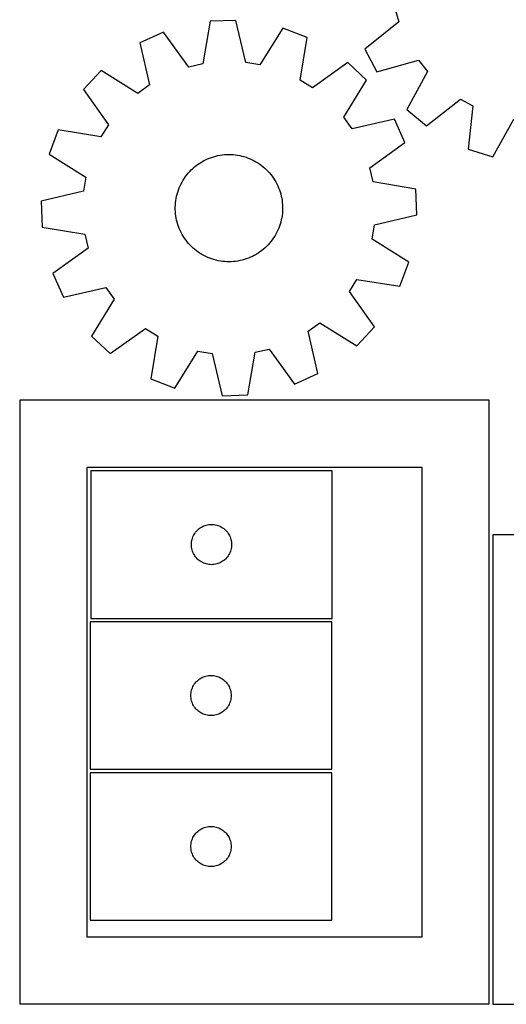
# Model space of a CAD drawing. Header units: millimetres. Extents: x 7 to 1243, y 7 to 1287.
# Tile 1 of 22: x 7 to 224, y 7 to 447. Entities that reach past the tile are written whole.
import ezdxf

# ---------------------------------------------------------------- set-up
doc = ezdxf.new("R2010")
doc.units = ezdxf.units.MM
doc.layers.add('CUT', color=7, linetype='CONTINUOUS', true_color=0x000000)

msp = doc.modelspace()

# ---------------------------------------------------------------- linework, layer by layer
at = {"layer": 'CUT'}
for p, q in [((174.371184, 452.098203), (176.155916, 445.921034)), ((91.748834, 446.21059), (88.519185, 427.105308)), ((103.279071, 446.583565), (91.748834, 446.21059)), ((107.736695, 427.726948), (103.279071, 446.583565)), ((176.155916, 445.921034), (161.057926, 433.77636)), ((70.922334, 441.363064), (60.412516, 436.606049)), ((82.256757, 425.64768), (70.922334, 441.363064)), ((124.375315, 443.092138), (114.080234, 426.677093)), ((135.170597, 439.024292), (124.375315, 443.092138)), ((60.412516, 436.606049), (64.739984, 417.719137)), ((132.072789, 419.89719), (135.170597, 439.024292)), ((161.057926, 433.77636), (166.360706, 423.531068)), ((114.080234, 426.677093), (107.736695, 427.726948)), ((153.324874, 427.725451), (137.531693, 416.499683)), ((161.741716, 419.836075), (153.324874, 427.725451)), ((166.360706, 423.531068), (184.994088, 428.84515)), ((184.994088, 428.84515), (189.006867, 423.821177)), ((43.026406, 424.157563), (35.137031, 415.740721)), ((59.512064, 413.975937), (43.026406, 424.157563)), ((88.519185, 427.105308), (82.256757, 425.64768)), ((189.006867, 423.821177), (179.705708, 406.82321)), ((137.531693, 416.499683), (132.072789, 419.89719)), ((151.560091, 403.350417), (161.741716, 419.836075)), ((35.137031, 415.740721), (46.362799, 399.94754)), ((64.739984, 417.719137), (59.512064, 413.975937)), ((188.525541, 399.387081), (203.706931, 411.427339)), ((203.706931, 411.427339), (209.336846, 408.321417)), ((179.705708, 406.82321), (188.525541, 399.387081)), ((209.336846, 408.321417), (207.248536, 389.057945)), ((155.303291, 398.122498), (151.560091, 403.350417)), ((174.190202, 402.449966), (155.303291, 398.122498)), ((178.947217, 391.940148), (174.190202, 402.449966)), ((218.242682, 385.563061), (227.660851, 402.496475)), ((23.83819, 397.586443), (19.770344, 386.791162)), ((42.965291, 394.488636), (23.83819, 397.586443)), ((46.362799, 399.94754), (42.965291, 394.488636)), ((163.231833, 380.605725), (178.947217, 391.940148)), ((207.248536, 389.057945), (218.242682, 385.563061)), ((19.770344, 386.791162), (36.185389, 376.496081)), ((87.200046, 382.79839), (88.03315, 383.312815)), ((88.03315, 383.312815), (88.886544, 383.79283)), ((88.886544, 383.79283), (89.758806, 384.237637)), ((89.758806, 384.237637), (90.648486, 384.646495)), ((90.648486, 384.646495), (91.554102, 385.018724)), ((91.554102, 385.018724), (92.474147, 385.353705)), ((92.474147, 385.353705), (93.40709, 385.65088)), ((93.40709, 385.65088), (94.351378, 385.909754)), ((94.351378, 385.909754), (95.305439, 386.129896)), ((95.305439, 386.129896), (96.267685, 386.31094)), ((96.267685, 386.31094), (97.236516, 386.452585)), ((97.236516, 386.452585), (98.210317, 386.554595)), ((98.210317, 386.554595), (99.187469, 386.6168)), ((99.187469, 386.6168), (100.166345, 386.639097)), ((100.166345, 386.639097), (101.145315, 386.621448)), ((101.145315, 386.621448), (102.122752, 386.563883)), ((102.122752, 386.563883), (103.097026, 386.466497)), ((103.097026, 386.466497), (104.066518, 386.329454)), ((104.066518, 386.329454), (105.029613, 386.15298)), ((105.029613, 386.15298), (105.984709, 385.93737)), ((105.984709, 385.93737), (106.930215, 385.682982)), ((106.930215, 385.682982), (107.864558, 385.39024)), ((107.864558, 385.39024), (108.786183, 385.059631)), ((108.786183, 385.059631), (109.693556, 384.691706)), ((109.693556, 384.691706), (110.585167, 384.287076)), ((110.585167, 384.287076), (111.459532, 383.846415)), ((111.459532, 383.846415), (112.315195, 383.370457)), ((112.315195, 383.370457), (113.150732, 382.859994)), ((82.04807, 378.31272), (82.702497, 379.04102)), ((82.702497, 379.04102), (83.386087, 379.742019)), ((83.386087, 379.742019), (84.0977, 380.414553)), ((84.0977, 380.414553), (84.836152, 381.057502)), ((84.836152, 381.057502), (85.600216, 381.669795)), ((85.600216, 381.669795), (86.388617, 382.250413)), ((86.388617, 382.250413), (87.200046, 382.79839)), ((113.150732, 382.859994), (113.964753, 382.315875)), ((113.964753, 382.315875), (114.755902, 381.739007)), ((114.755902, 381.739007), (115.522864, 381.130348)), ((115.522864, 381.130348), (116.264361, 380.490913)), ((116.264361, 380.490913), (116.979159, 379.821765)), ((116.979159, 379.821765), (117.666069, 379.124019)), ((117.666069, 379.124019), (118.323947, 378.398835)), ((164.689461, 374.343297), (163.231833, 380.605725)), ((36.185389, 376.496081), (35.135534, 370.152542)), ((79.249682, 374.305638), (79.742995, 375.151414)), ((79.742995, 375.151414), (80.270395, 375.976364)), ((80.270395, 375.976364), (80.831006, 376.779117)), ((80.831006, 376.779117), (81.423893, 377.558334)), ((81.423893, 377.558334), (82.04807, 378.31272)), ((118.323947, 378.398835), (118.951698, 377.64742)), ((118.951698, 377.64742), (119.548278, 376.871026)), ((119.548278, 376.871026), (120.112693, 376.070945)), ((120.112693, 376.070945), (120.644005, 375.248507)), ((120.644005, 375.248507), (121.141328, 374.405083)), ((121.141328, 374.405083), (121.603835, 373.542075)), ((183.794743, 371.113648), (164.689461, 374.343297)), ((35.135534, 370.152542), (16.278917, 365.694917)), ((77.321106, 369.814726), (77.632846, 370.742904)), ((77.632846, 370.742904), (77.982186, 371.657593)), ((77.982186, 371.657593), (78.368544, 372.557272)), ((78.368544, 372.557272), (78.791277, 373.440444)), ((78.791277, 373.440444), (79.249682, 374.305638)), ((121.603835, 373.542075), (122.030756, 372.660921)), ((122.030756, 372.660921), (122.421382, 371.763086)), ((122.421382, 371.763086), (122.77506, 370.850065)), ((122.77506, 370.850065), (123.091204, 369.923379)), ((184.167718, 359.583411), (183.794743, 371.113648)), ((16.278917, 365.694917), (16.651892, 354.164681)), ((76.342323, 365.026232), (76.459562, 365.998318)), ((76.459562, 365.998318), (76.616353, 366.964812)), ((76.616353, 366.964812), (76.812436, 367.924107)), ((76.812436, 367.924107), (77.047484, 368.874606)), ((77.047484, 368.874606), (77.321106, 369.814726)), ((123.091204, 369.923379), (123.369286, 368.984568)), ((123.369286, 368.984568), (123.608844, 368.035196)), ((123.608844, 368.035196), (123.809479, 367.076843)), ((123.809479, 367.076843), (123.970857, 366.111104)), ((123.970857, 366.111104), (124.09271, 365.139586)), ((76.227217, 363.071767), (76.264831, 364.050174)), ((76.229541, 362.09264), (76.227217, 363.071767)), ((76.271801, 361.114422), (76.229541, 362.09264)), ((76.264831, 364.050174), (76.342323, 365.026232)), ((124.09271, 365.139586), (124.174834, 364.163906)), ((124.181803, 361.228155), (124.104312, 360.252096)), ((124.174834, 364.163906), (124.217094, 363.185689)), ((124.219418, 362.206562), (124.181803, 361.228155)), ((124.217094, 363.185689), (124.219418, 362.206562)), ((76.353925, 360.138743), (76.271801, 361.114422)), ((76.475778, 359.167225), (76.353925, 360.138743)), ((76.637156, 358.201486), (76.475778, 359.167225)), ((76.837791, 357.243133), (76.637156, 358.201486)), ((77.077349, 356.293761), (76.837791, 357.243133)), ((123.634199, 357.354221), (123.399151, 356.403723)), ((123.830282, 358.313516), (123.634199, 357.354221)), ((123.987073, 359.280011), (123.830282, 358.313516)), ((124.104312, 360.252096), (123.987073, 359.280011)), ((165.311101, 355.125787), (184.167718, 359.583411)), ((16.651892, 354.164681), (35.757174, 350.935032)), ((77.355431, 355.35495), (77.077349, 356.293761)), ((77.671575, 354.428263), (77.355431, 355.35495)), ((78.025253, 353.515243), (77.671575, 354.428263)), ((78.415878, 352.617408), (78.025253, 353.515243)), ((78.8428, 351.736253), (78.415878, 352.617408)), ((122.078091, 352.721056), (121.655358, 351.837885)), ((122.464449, 353.620735), (122.078091, 352.721056)), ((122.813789, 354.535425), (122.464449, 353.620735)), ((123.125529, 355.463602), (122.813789, 354.535425)), ((123.399151, 356.403723), (123.125529, 355.463602)), ((164.261246, 348.782248), (165.311101, 355.125787)), ((35.757174, 350.935032), (37.214801, 344.672603)), ((79.305307, 350.873246), (78.8428, 351.736253)), ((79.80263, 350.029821), (79.305307, 350.873246)), ((80.333942, 349.207384), (79.80263, 350.029821)), ((80.898357, 348.407302), (80.333942, 349.207384)), ((81.494937, 347.630908), (80.898357, 348.407302)), ((119.615629, 348.499212), (119.022742, 347.719994)), ((120.176239, 349.301964), (119.615629, 348.499212)), ((120.70364, 350.126915), (120.176239, 349.301964)), ((121.196953, 350.972691), (120.70364, 350.126915)), ((121.655358, 351.837885), (121.196953, 350.972691)), ((180.676291, 338.487166), (164.261246, 348.782248)), ((37.214801, 344.672603), (21.499418, 333.338181)), ((82.122688, 346.879494), (81.494937, 347.630908)), ((82.780566, 346.15431), (82.122688, 346.879494)), ((83.467476, 345.456563), (82.780566, 346.15431)), ((84.182274, 344.787416), (83.467476, 345.456563)), ((84.923771, 344.147981), (84.182274, 344.787416)), ((85.690732, 343.539322), (84.923771, 344.147981)), ((86.481882, 342.962453), (85.690732, 343.539322)), ((114.846419, 343.608534), (114.058017, 343.027916)), ((115.610482, 344.220827), (114.846419, 343.608534)), ((116.348935, 344.863775), (115.610482, 344.220827)), ((117.060548, 345.536309), (116.348935, 344.863775)), ((117.744138, 346.237309), (117.060548, 345.536309)), ((118.398565, 346.965608), (117.744138, 346.237309)), ((119.022742, 347.719994), (118.398565, 346.965608)), ((87.295903, 342.418335), (86.481882, 342.962453)), ((88.13144, 341.907871), (87.295903, 342.418335)), ((88.987103, 341.431913), (88.13144, 341.907871)), ((89.861468, 340.991253), (88.987103, 341.431913)), ((90.753079, 340.586623), (89.861468, 340.991253)), ((91.660452, 340.218698), (90.753079, 340.586623)), ((92.582077, 339.888089), (91.660452, 340.218698)), ((93.51642, 339.595347), (92.582077, 339.888089)), ((94.461926, 339.340959), (93.51642, 339.595347)), ((95.417022, 339.125349), (94.461926, 339.340959)), ((96.380117, 338.948875), (95.417022, 339.125349)), ((105.141196, 339.148433), (104.178949, 338.967388)), ((106.095257, 339.368575), (105.141196, 339.148433)), ((107.039545, 339.627449), (106.095257, 339.368575)), ((107.972488, 339.924624), (107.039545, 339.627449)), ((108.892533, 340.259604), (107.972488, 339.924624)), ((109.798149, 340.631834), (108.892533, 340.259604)), ((110.687829, 341.040692), (109.798149, 340.631834)), ((111.560091, 341.485499), (110.687829, 341.040692)), ((112.413485, 341.965514), (111.560091, 341.485499)), ((113.246589, 342.479938), (112.413485, 341.965514)), ((114.058017, 343.027916), (113.246589, 342.479938)), ((97.349609, 338.811831), (96.380117, 338.948875)), ((98.323883, 338.714446), (97.349609, 338.811831)), ((99.301319, 338.656881), (98.323883, 338.714446)), ((100.28029, 338.639232), (99.301319, 338.656881)), ((101.259166, 338.661529), (100.28029, 338.639232)), ((102.236318, 338.723734), (101.259166, 338.661529)), ((103.210119, 338.825743), (102.236318, 338.723734)), ((104.178949, 338.967388), (103.210119, 338.825743)), ((176.608445, 327.691885), (180.676291, 338.487166)), ((21.499418, 333.338181), (26.256433, 322.828363)), ((154.083836, 325.330788), (157.481343, 330.789692)), ((157.481343, 330.789692), (176.608445, 327.691885)), ((26.256433, 322.828363), (45.143344, 327.155831)), ((45.143344, 327.155831), (48.886544, 321.927911)), ((48.886544, 321.927911), (38.704919, 305.442253)), ((165.309604, 309.537607), (154.083836, 325.330788)), ((47.121761, 297.552878), (62.914941, 308.778646)), ((62.914941, 308.778646), (68.373846, 305.381138)), ((135.706651, 307.559191), (140.93457, 311.302391)), ((140.93457, 311.302391), (157.420228, 301.120766)), ((157.420228, 301.120766), (165.309604, 309.537607)), ((38.704919, 305.442253), (47.121761, 297.552878)), ((68.373846, 305.381138), (65.276038, 286.254037)), ((140.034119, 288.672279), (135.706651, 307.559191)), ((111.92745, 298.173021), (118.189878, 299.630648)), ((118.189878, 299.630648), (129.524301, 283.915265)), ((76.071319, 282.186191), (86.366401, 298.601236)), ((86.366401, 298.601236), (92.70994, 297.551381)), ((92.70994, 297.551381), (97.167564, 278.694764)), ((108.697801, 279.067739), (111.92745, 298.173021)), ((65.276038, 286.254037), (76.071319, 282.186191)), ((129.524301, 283.915265), (140.034119, 288.672279)), ((97.167564, 278.694764), (108.697801, 279.067739)), ((6.644243, 276.682884), (6.644243, 6.682884)), ((216.644243, 276.682884), (6.644243, 276.682884)), ((216.644243, 6.682884), (216.644243, 276.682884)), ((36.644243, 246.682884), (36.644243, 36.682884)), ((186.644243, 246.682884), (36.644243, 246.682884)), ((186.644243, 36.682884), (186.644243, 246.682884)), ((146.408733, 245.162733), (38.408733, 245.162733)), ((38.408733, 245.162733), (38.408733, 179.162733)), ((146.408733, 179.162733), (146.408733, 245.162733)), ((87.908733, 219.956961), (88.428135, 220.234587)), ((88.428135, 220.234587), (88.964582, 220.477648)), ((88.964582, 220.477648), (89.515778, 220.685104)), ((89.515778, 220.685104), (90.079361, 220.856065)), ((90.079361, 220.856065), (90.65292, 220.9898)), ((90.65292, 220.9898), (91.233997, 221.085736)), ((91.233997, 221.085736), (91.820105, 221.143463)), ((91.820105, 221.143463), (92.408733, 221.162733)), ((92.408733, 221.162733), (92.997361, 221.143463)), ((92.997361, 221.143463), (93.583469, 221.085736)), ((93.583469, 221.085736), (94.164546, 220.9898)), ((94.164546, 220.9898), (94.738104, 220.856065)), ((94.738104, 220.856065), (95.301688, 220.685104)), ((95.301688, 220.685104), (95.852884, 220.477648)), ((95.852884, 220.477648), (96.389331, 220.234587)), ((96.389331, 220.234587), (96.908733, 219.956961)), ((84.093817, 215.606884), (84.336878, 216.143331)), ((84.336878, 216.143331), (84.614504, 216.662733)), ((84.614504, 216.662733), (84.925506, 217.162865)), ((84.925506, 217.162865), (85.268553, 217.641586)), ((85.268553, 217.641586), (85.642175, 218.096845)), ((85.642175, 218.096845), (86.044772, 218.526694)), ((86.044772, 218.526694), (86.474621, 218.929291)), ((86.474621, 218.929291), (86.92988, 219.302913)), ((86.92988, 219.302913), (87.408601, 219.645959)), ((87.408601, 219.645959), (87.908733, 219.956961)), ((96.908733, 219.956961), (97.408865, 219.645959)), ((97.408865, 219.645959), (97.887586, 219.302913)), ((97.887586, 219.302913), (98.342845, 218.929291)), ((98.342845, 218.929291), (98.772694, 218.526694)), ((98.772694, 218.526694), (99.175291, 218.096845)), ((99.175291, 218.096845), (99.548913, 217.641586)), ((99.548913, 217.641586), (99.891959, 217.162865)), ((99.891959, 217.162865), (100.202961, 216.662733)), ((100.202961, 216.662733), (100.480588, 216.143331)), ((100.480588, 216.143331), (100.723649, 215.606884)), ((488.162561, 216.532753), (218.162561, 216.532753)), ((218.162561, 216.532753), (218.162561, 6.532753)), ((83.408733, 212.162733), (83.428003, 212.751361)), ((83.428003, 211.574105), (83.408733, 212.162733)), ((83.428003, 212.751361), (83.485729, 213.337468)), ((83.485729, 210.987997), (83.428003, 211.574105)), ((83.485729, 213.337468), (83.581665, 213.918546)), ((83.581665, 213.918546), (83.7154, 214.492104)), ((83.7154, 214.492104), (83.886362, 215.055688)), ((83.886362, 215.055688), (84.093817, 215.606884)), ((100.723649, 215.606884), (100.931104, 215.055688)), ((100.931104, 215.055688), (101.102065, 214.492104)), ((101.102065, 214.492104), (101.2358, 213.918546)), ((101.2358, 213.918546), (101.331737, 213.337468)), ((101.331737, 213.337468), (101.389463, 212.751361)), ((101.389463, 211.574105), (101.331737, 210.987997)), ((101.389463, 212.751361), (101.408733, 212.162733)), ((101.408733, 212.162733), (101.389463, 211.574105)), ((83.581665, 210.40692), (83.485729, 210.987997)), ((83.7154, 209.833361), (83.581665, 210.40692)), ((83.886362, 209.269777), (83.7154, 209.833361)), ((84.093817, 208.718582), (83.886362, 209.269777)), ((84.336878, 208.182134), (84.093817, 208.718582)), ((84.614504, 207.662733), (84.336878, 208.182134)), ((84.925506, 207.162601), (84.614504, 207.662733)), ((85.268553, 206.68388), (84.925506, 207.162601)), ((99.891959, 207.162601), (99.548913, 206.68388)), ((100.202961, 207.662733), (99.891959, 207.162601)), ((100.480588, 208.182134), (100.202961, 207.662733)), ((100.723649, 208.718582), (100.480588, 208.182134)), ((100.931104, 209.269777), (100.723649, 208.718582)), ((101.102065, 209.833361), (100.931104, 209.269777)), ((101.2358, 210.40692), (101.102065, 209.833361)), ((101.331737, 210.987997), (101.2358, 210.40692)), ((85.642175, 206.22862), (85.268553, 206.68388)), ((86.044772, 205.798772), (85.642175, 206.22862)), ((86.474621, 205.396174), (86.044772, 205.798772)), ((86.92988, 205.022553), (86.474621, 205.396174)), ((87.408601, 204.679506), (86.92988, 205.022553)), ((87.908733, 204.368504), (87.408601, 204.679506)), ((88.428135, 204.090878), (87.908733, 204.368504)), ((88.964582, 203.847817), (88.428135, 204.090878)), ((89.515778, 203.640362), (88.964582, 203.847817)), ((90.079361, 203.4694), (89.515778, 203.640362)), ((90.65292, 203.335665), (90.079361, 203.4694)), ((91.233997, 203.239729), (90.65292, 203.335665)), ((91.820105, 203.182002), (91.233997, 203.239729)), ((92.408733, 203.162733), (91.820105, 203.182002)), ((92.997361, 203.182002), (92.408733, 203.162733)), ((93.583469, 203.239729), (92.997361, 203.182002)), ((94.164546, 203.335665), (93.583469, 203.239729)), ((94.738104, 203.4694), (94.164546, 203.335665)), ((95.301688, 203.640362), (94.738104, 203.4694)), ((95.852884, 203.847817), (95.301688, 203.640362)), ((96.389331, 204.090878), (95.852884, 203.847817)), ((96.908733, 204.368504), (96.389331, 204.090878)), ((97.408865, 204.679506), (96.908733, 204.368504)), ((97.887586, 205.022553), (97.408865, 204.679506)), ((98.342845, 205.396174), (97.887586, 205.022553)), ((98.772694, 205.798772), (98.342845, 205.396174)), ((99.175291, 206.22862), (98.772694, 205.798772)), ((99.548913, 206.68388), (99.175291, 206.22862)), ((146.197879, 177.649709), (38.197879, 177.649709)), ((38.197879, 177.649709), (38.197879, 111.649709)), ((38.408733, 179.162733), (146.408733, 179.162733)), ((146.197879, 111.649709), (146.197879, 177.649709)), ((84.714653, 149.649841), (85.057699, 150.128562)), ((85.057699, 150.128562), (85.431321, 150.583822)), ((85.431321, 150.583822), (85.833918, 151.01367)), ((85.833918, 151.01367), (86.263767, 151.416268)), ((86.263767, 151.416268), (86.719026, 151.789889)), ((86.719026, 151.789889), (87.197747, 152.132936)), ((87.197747, 152.132936), (87.697879, 152.443938)), ((87.697879, 152.443938), (88.217281, 152.721564)), ((88.217281, 152.721564), (88.753728, 152.964625)), ((88.753728, 152.964625), (89.304924, 153.17208)), ((89.304924, 153.17208), (89.868508, 153.343042)), ((89.868508, 153.343042), (90.442066, 153.476777)), ((90.442066, 153.476777), (91.023144, 153.572713)), ((91.023144, 153.572713), (91.609251, 153.63044)), ((91.609251, 153.63044), (92.197879, 153.649709)), ((92.197879, 153.649709), (92.786507, 153.63044)), ((92.786507, 153.63044), (93.372615, 153.572713)), ((93.372615, 153.572713), (93.953692, 153.476777)), ((93.953692, 153.476777), (94.527251, 153.343042)), ((94.527251, 153.343042), (95.090834, 153.17208)), ((95.090834, 153.17208), (95.64203, 152.964625)), ((95.64203, 152.964625), (96.178477, 152.721564)), ((96.178477, 152.721564), (96.697879, 152.443938)), ((96.697879, 152.443938), (97.198011, 152.132936)), ((97.198011, 152.132936), (97.676732, 151.789889)), ((97.676732, 151.789889), (98.131992, 151.416268)), ((98.131992, 151.416268), (98.56184, 151.01367)), ((98.56184, 151.01367), (98.964438, 150.583822)), ((98.964438, 150.583822), (99.338059, 150.128562)), ((99.338059, 150.128562), (99.681106, 149.649841)), ((83.217149, 145.238337), (83.274876, 145.824445)), ((83.274876, 145.824445), (83.370812, 146.405522)), ((83.370812, 146.405522), (83.504547, 146.979081)), ((83.504547, 146.979081), (83.675508, 147.542664)), ((83.675508, 147.542664), (83.882963, 148.09386)), ((83.882963, 148.09386), (84.126025, 148.630308)), ((84.126025, 148.630308), (84.403651, 149.149709)), ((84.403651, 149.149709), (84.714653, 149.649841)), ((99.681106, 149.649841), (99.992108, 149.149709)), ((99.992108, 149.149709), (100.269734, 148.630308)), ((100.269734, 148.630308), (100.512795, 148.09386)), ((100.512795, 148.09386), (100.72025, 147.542664)), ((100.72025, 147.542664), (100.891212, 146.979081)), ((100.891212, 146.979081), (101.024947, 146.405522)), ((101.024947, 146.405522), (101.120883, 145.824445)), ((101.120883, 145.824445), (101.17861, 145.238337)), ((83.197879, 144.649709), (83.217149, 145.238337)), ((83.217149, 144.061081), (83.197879, 144.649709)), ((83.274876, 143.474974), (83.217149, 144.061081)), ((83.370812, 142.893896), (83.274876, 143.474974)), ((83.504547, 142.320338), (83.370812, 142.893896)), ((83.675508, 141.756754), (83.504547, 142.320338)), ((83.882963, 141.205558), (83.675508, 141.756754)), ((84.126025, 140.669111), (83.882963, 141.205558)), ((100.512795, 141.205558), (100.269734, 140.669111)), ((100.72025, 141.756754), (100.512795, 141.205558)), ((100.891212, 142.320338), (100.72025, 141.756754)), ((101.024947, 142.893896), (100.891212, 142.320338)), ((101.120883, 143.474974), (101.024947, 142.893896)), ((101.17861, 144.061081), (101.120883, 143.474974)), ((101.17861, 145.238337), (101.197879, 144.649709)), ((101.197879, 144.649709), (101.17861, 144.061081)), ((84.403651, 140.149709), (84.126025, 140.669111)), ((84.714653, 139.649577), (84.403651, 140.149709)), ((85.057699, 139.170856), (84.714653, 139.649577)), ((85.431321, 138.715597), (85.057699, 139.170856)), ((85.833918, 138.285748), (85.431321, 138.715597)), ((86.263767, 137.883151), (85.833918, 138.285748)), ((86.719026, 137.509529), (86.263767, 137.883151)), ((87.197747, 137.166483), (86.719026, 137.509529)), ((87.697879, 136.855481), (87.197747, 137.166483)), ((88.217281, 136.577855), (87.697879, 136.855481)), ((88.753728, 136.334794), (88.217281, 136.577855)), ((96.178477, 136.577855), (95.64203, 136.334794)), ((96.697879, 136.855481), (96.178477, 136.577855)), ((97.198011, 137.166483), (96.697879, 136.855481)), ((97.676732, 137.509529), (97.198011, 137.166483)), ((98.131992, 137.883151), (97.676732, 137.509529)), ((98.56184, 138.285748), (98.131992, 137.883151)), ((98.964438, 138.715597), (98.56184, 138.285748)), ((99.338059, 139.170856), (98.964438, 138.715597)), ((99.681106, 139.649577), (99.338059, 139.170856)), ((99.992108, 140.149709), (99.681106, 139.649577)), ((100.269734, 140.669111), (99.992108, 140.149709)), ((89.304924, 136.127338), (88.753728, 136.334794)), ((89.868508, 135.956377), (89.304924, 136.127338)), ((90.442066, 135.822642), (89.868508, 135.956377)), ((91.023144, 135.726706), (90.442066, 135.822642)), ((91.609251, 135.668979), (91.023144, 135.726706)), ((92.197879, 135.649709), (91.609251, 135.668979)), ((92.786507, 135.668979), (92.197879, 135.649709)), ((93.372615, 135.726706), (92.786507, 135.668979)), ((93.953692, 135.822642), (93.372615, 135.726706)), ((94.527251, 135.956377), (93.953692, 135.822642)), ((95.090834, 136.127338), (94.527251, 135.956377)), ((95.64203, 136.334794), (95.090834, 136.127338)), ((38.197879, 111.649709), (146.197879, 111.649709)), ((146.204919, 110.107583), (38.204919, 110.107583)), ((38.204919, 110.107583), (38.204919, 44.107583)), ((146.204919, 44.107583), (146.204919, 110.107583)), ((85.840958, 83.471544), (86.270807, 83.874141)), ((86.270807, 83.874141), (86.726067, 84.247763)), ((86.726067, 84.247763), (87.204787, 84.590809)), ((87.204787, 84.590809), (87.704919, 84.901811)), ((87.704919, 84.901811), (88.224321, 85.179437)), ((88.224321, 85.179437), (88.760768, 85.422499)), ((88.760768, 85.422499), (89.311964, 85.629954)), ((89.311964, 85.629954), (89.875548, 85.800915)), ((89.875548, 85.800915), (90.449106, 85.93465)), ((90.449106, 85.93465), (91.030184, 86.030587)), ((91.030184, 86.030587), (91.616291, 86.088313)), ((91.616291, 86.088313), (92.204919, 86.107583)), ((92.204919, 86.107583), (92.793548, 86.088313)), ((92.793548, 86.088313), (93.379655, 86.030587)), ((93.379655, 86.030587), (93.960732, 85.93465)), ((93.960732, 85.93465), (94.534291, 85.800915)), ((94.534291, 85.800915), (95.097875, 85.629954)), ((95.097875, 85.629954), (95.64907, 85.422499)), ((95.64907, 85.422499), (96.185518, 85.179437)), ((96.185518, 85.179437), (96.704919, 84.901811)), ((96.704919, 84.901811), (97.205051, 84.590809)), ((97.205051, 84.590809), (97.683772, 84.247763)), ((97.683772, 84.247763), (98.139032, 83.874141)), ((98.139032, 83.874141), (98.56888, 83.471544)), ((83.377852, 78.863396), (83.511587, 79.436954)), ((83.511587, 79.436954), (83.682548, 80.000538)), ((83.682548, 80.000538), (83.890004, 80.551734)), ((83.890004, 80.551734), (84.133065, 81.088181)), ((84.133065, 81.088181), (84.410691, 81.607583)), ((84.410691, 81.607583), (84.721693, 82.107715)), ((84.721693, 82.107715), (85.064739, 82.586436)), ((85.064739, 82.586436), (85.438361, 83.041695)), ((85.438361, 83.041695), (85.840958, 83.471544)), ((98.56888, 83.471544), (98.971478, 83.041695)), ((98.971478, 83.041695), (99.345099, 82.586436)), ((99.345099, 82.586436), (99.688146, 82.107715)), ((99.688146, 82.107715), (99.999148, 81.607583)), ((99.999148, 81.607583), (100.276774, 81.088181)), ((100.276774, 81.088181), (100.519835, 80.551734)), ((100.519835, 80.551734), (100.727291, 80.000538)), ((100.727291, 80.000538), (100.898252, 79.436954)), ((100.898252, 79.436954), (101.031987, 78.863396)), ((83.204919, 77.107583), (83.224189, 77.696211)), ((83.224189, 76.518955), (83.204919, 77.107583)), ((83.224189, 77.696211), (83.281916, 78.282319)), ((83.281916, 75.932847), (83.224189, 76.518955)), ((83.281916, 78.282319), (83.377852, 78.863396)), ((83.377852, 75.35177), (83.281916, 75.932847)), ((83.511587, 74.778211), (83.377852, 75.35177)), ((101.031987, 75.35177), (100.898252, 74.778211)), ((101.031987, 78.863396), (101.127923, 78.282319)), ((101.127923, 75.932847), (101.031987, 75.35177)), ((101.127923, 78.282319), (101.18565, 77.696211)), ((101.18565, 76.518955), (101.127923, 75.932847)), ((101.18565, 77.696211), (101.204919, 77.107583)), ((101.204919, 77.107583), (101.18565, 76.518955)), ((83.682548, 74.214628), (83.511587, 74.778211)), ((83.890004, 73.663432), (83.682548, 74.214628)), ((84.133065, 73.126985), (83.890004, 73.663432)), ((84.410691, 72.607583), (84.133065, 73.126985)), ((84.721693, 72.107451), (84.410691, 72.607583)), ((85.064739, 71.62873), (84.721693, 72.107451)), ((85.438361, 71.17347), (85.064739, 71.62873)), ((85.840958, 70.743622), (85.438361, 71.17347)), ((86.270807, 70.341025), (85.840958, 70.743622)), ((98.56888, 70.743622), (98.139032, 70.341025)), ((98.971478, 71.17347), (98.56888, 70.743622)), ((99.345099, 71.62873), (98.971478, 71.17347)), ((99.688146, 72.107451), (99.345099, 71.62873)), ((99.999148, 72.607583), (99.688146, 72.107451)), ((100.276774, 73.126985), (99.999148, 72.607583)), ((100.519835, 73.663432), (100.276774, 73.126985)), ((100.727291, 74.214628), (100.519835, 73.663432)), ((100.898252, 74.778211), (100.727291, 74.214628)), ((86.726067, 69.967403), (86.270807, 70.341025)), ((87.204787, 69.624356), (86.726067, 69.967403)), ((87.704919, 69.313354), (87.204787, 69.624356)), ((88.224321, 69.035728), (87.704919, 69.313354)), ((88.760768, 68.792667), (88.224321, 69.035728)), ((89.311964, 68.585212), (88.760768, 68.792667)), ((89.875548, 68.41425), (89.311964, 68.585212)), ((90.449106, 68.280515), (89.875548, 68.41425)), ((91.030184, 68.184579), (90.449106, 68.280515)), ((91.616291, 68.126852), (91.030184, 68.184579)), ((92.204919, 68.107583), (91.616291, 68.126852)), ((92.793548, 68.126852), (92.204919, 68.107583)), ((93.379655, 68.184579), (92.793548, 68.126852)), ((93.960732, 68.280515), (93.379655, 68.184579)), ((94.534291, 68.41425), (93.960732, 68.280515)), ((95.097875, 68.585212), (94.534291, 68.41425)), ((95.64907, 68.792667), (95.097875, 68.585212)), ((96.185518, 69.035728), (95.64907, 68.792667)), ((96.704919, 69.313354), (96.185518, 69.035728)), ((97.205051, 69.624356), (96.704919, 69.313354)), ((97.683772, 69.967403), (97.205051, 69.624356)), ((98.139032, 70.341025), (97.683772, 69.967403)), ((38.204919, 44.107583), (146.204919, 44.107583)), ((36.644243, 36.682884), (186.644243, 36.682884)), ((6.644243, 6.682884), (216.644243, 6.682884)), ((218.162561, 6.532753), (488.162561, 6.532753))]:
    msp.add_line(p, q, dxfattribs=at)

doc.saveas('drawing.dxf')
